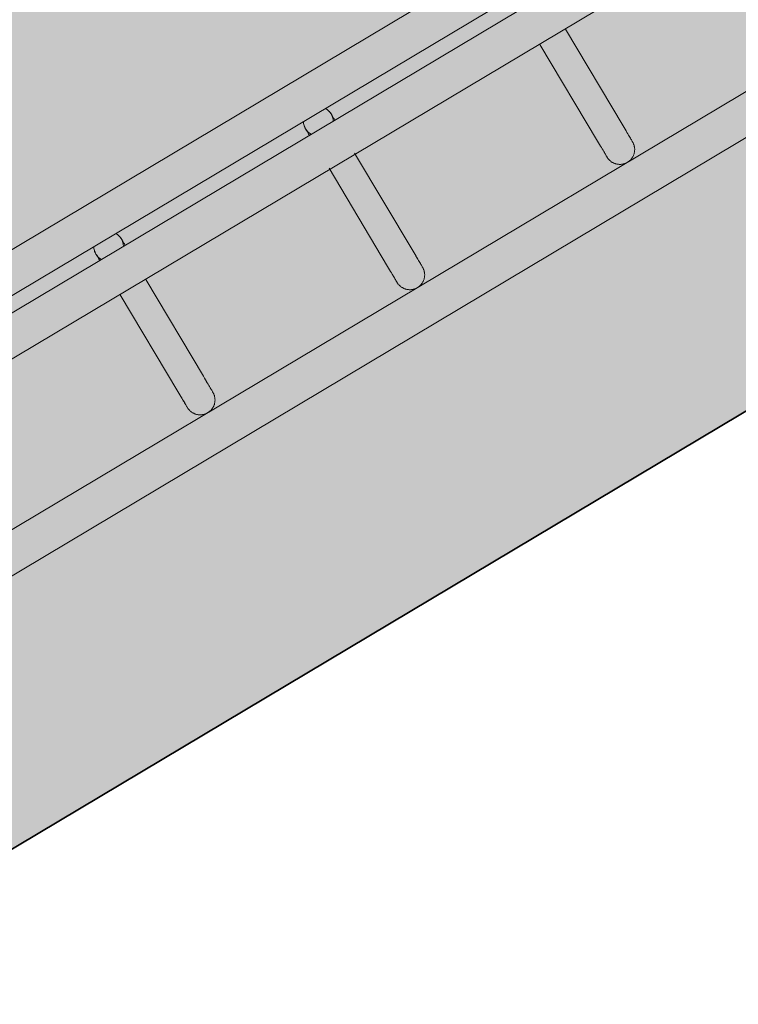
# Model space of a CAD drawing. Header units: metres. Extents: x 127444 to 127966, y 464485 to 464708.
# Tile 245 of 256: x 127927.395 to 127927.54, y 464643.359 to 464643.558. Entities that reach past the tile are written whole.
import ezdxf

# ---------------------------------------------------------------- set-up
doc = ezdxf.new("R2010")
doc.units = ezdxf.units.M
for name, color, linetype, lineweight in [('A-FLOR-HRAL', 11, 'Continuous', 9), ('B-WE-VH-VERHARDING_BETONSTRAATSTEEN-A-200', 8, 'Continuous', 9), ('N-WE-VH-VERHARDING_BETON-A', 252, 'Continuous', 18), ('N-WE-VH-VERHARDING_BETON-G', 252, 'Continuous', 35), ('S-BEAM', 12, 'Continuous', 9)]:
    doc.layers.add(name, color=color, linetype=linetype, lineweight=lineweight)

# ---------------------------------------------------------------- blocks, each defined once
blk = doc.blocks.new('34_22_B_BNP_Hekwerk_Integra_Schuin - Integra_Schuin_1000-4876906--2_00_00')
at = {"layer": 'A-FLOR-HRAL'}
for p, q in [((362.37, 9.5), (-1956.09, 9.5)), ((-1956.09, 1.5), (361.67, 1.5)), ((361.4, -1.5), (-1956.09, -1.5)), ((-1956.09, -9.5), (360.7, -9.5)), ((358.11, -39.13), (-1956.09, -39.13)), ((-1956.09, -47.13), (357.41, -47.13))]:
    blk.add_line(p, q, dxfattribs=at)
at = {"layer": 'S-BEAM'}
for p, q in [((-655.23, -9.6), (-655.23, -32.34)), ((-655.23, -9.6), (-655.23, -32.34)), ((-655.23, -9.6), (-655.23, -32.34)), ((-655.23, -9.6), (-655.23, -32.34)), ((-649.23, -32.34), (-649.23, -9.6)), ((-649.23, -32.34), (-649.23, -9.6)), ((-649.23, -32.34), (-649.23, -9.6)), ((-649.23, -32.34), (-649.23, -9.6)), ((-605.87, -9.25), (-605.87, -32.34)), ((-605.87, -9.25), (-605.87, -32.34)), ((-605.87, -9.25), (-605.87, -32.34)), ((-605.87, -9.25), (-605.87, -32.34)), ((-599.87, -32.34), (-599.87, -9.25)), ((-599.87, -32.34), (-599.87, -9.25)), ((-599.87, -32.34), (-599.87, -9.25)), ((-599.87, -32.34), (-599.87, -9.25)), ((-556.43, -9.6), (-556.43, -32.34)), ((-556.43, -9.6), (-556.43, -32.34)), ((-556.43, -9.6), (-556.43, -32.34)), ((-556.43, -9.6), (-556.43, -32.34)), ((-550.43, -32.34), (-550.43, -9.6)), ((-550.43, -32.34), (-550.43, -9.6)), ((-550.43, -32.34), (-550.43, -9.6)), ((-550.43, -32.34), (-550.43, -9.6))]:
    blk.add_line(p, q, dxfattribs=at)
at = {"layer": 'S-BEAM', "flags": 128}
for points in [[(-655.23, 0), (-655.23, 0.12), (-655.22, 0.24), (-655.21, 0.36), (-655.2, 0.48), (-655.17, 0.6)], [(-655.23, 0), (-655.23, 0.12), (-655.22, 0.24), (-655.21, 0.36), (-655.2, 0.48), (-655.17, 0.6)], [(-655.23, 0), (-655.23, -0.01), (-655.23, -0.03), (-655.23, -0.06), (-655.23, -0.11), (-655.23, -0.18), (-655.23, -0.26), (-655.23, -0.35), (-655.23, -0.46), (-655.23, -0.58), (-655.23, -0.71), (-655.23, -0.86), (-655.23, -1.02), (-655.23, -1.19), (-655.23, -1.37), (-655.23, -1.53)], [(-655.23, 0), (-655.23, -0.01), (-655.23, -0.03), (-655.23, -0.06), (-655.23, -0.11), (-655.23, -0.18), (-655.23, -0.26), (-655.23, -0.35), (-655.23, -0.46), (-655.23, -0.58), (-655.23, -0.71), (-655.23, -0.86), (-655.23, -1.02), (-655.23, -1.19), (-655.23, -1.37), (-655.23, -1.53)], [(-654.95, 1.28), (-654.89, 1.39), (-654.84, 1.49)], [(-654.95, 1.28), (-654.89, 1.39), (-654.84, 1.49)], [(-649.28, 0.54), (-649.26, 0.42), (-649.25, 0.3), (-649.24, 0.18), (-649.23, 0.06), (-649.23, 0)], [(-649.28, 0.54), (-649.26, 0.42), (-649.25, 0.3), (-649.24, 0.18), (-649.23, 0.06), (-649.23, 0)], [(-649.23, 0), (-649.23, -0.01), (-649.23, -0.03), (-649.23, -0.06), (-649.23, -0.11), (-649.23, -0.18), (-649.23, -0.26), (-649.23, -0.35), (-649.23, -0.46), (-649.23, -0.58), (-649.23, -0.71), (-649.23, -0.86), (-649.23, -1.02), (-649.23, -1.19), (-649.23, -1.37), (-649.23, -1.53)], [(-649.23, 0), (-649.23, -0.01), (-649.23, -0.03), (-649.23, -0.06), (-649.23, -0.11), (-649.23, -0.18), (-649.23, -0.26), (-649.23, -0.35), (-649.23, -0.46), (-649.23, -0.58), (-649.23, -0.71), (-649.23, -0.86), (-649.23, -1.02), (-649.23, -1.19), (-649.23, -1.37), (-649.23, -1.53)], [(-605.87, 0), (-605.87, 0.12), (-605.86, 0.24), (-605.85, 0.36), (-605.84, 0.48), (-605.81, 0.6)], [(-605.87, 0), (-605.87, 0.12), (-605.86, 0.24), (-605.85, 0.36), (-605.84, 0.48), (-605.81, 0.6)], [(-605.87, 0), (-605.87, -0.01), (-605.87, -0.03), (-605.87, -0.06), (-605.87, -0.11), (-605.87, -0.18), (-605.87, -0.26), (-605.87, -0.35), (-605.87, -0.46), (-605.87, -0.58), (-605.87, -0.71), (-605.87, -0.86), (-605.87, -1.02), (-605.87, -1.19), (-605.87, -1.37), (-605.87, -1.53)], [(-605.87, 0), (-605.87, -0.01), (-605.87, -0.03), (-605.87, -0.06), (-605.87, -0.11), (-605.87, -0.18), (-605.87, -0.26), (-605.87, -0.35), (-605.87, -0.46), (-605.87, -0.58), (-605.87, -0.71), (-605.87, -0.86), (-605.87, -1.02), (-605.87, -1.19), (-605.87, -1.37), (-605.87, -1.53)], [(-605.59, 1.28), (-605.53, 1.39), (-605.48, 1.49)], [(-605.59, 1.28), (-605.53, 1.39), (-605.48, 1.49)], [(-599.92, 0.54), (-599.9, 0.42), (-599.89, 0.3), (-599.88, 0.18), (-599.87, 0.06), (-599.87, 0)], [(-599.92, 0.54), (-599.9, 0.42), (-599.89, 0.3), (-599.88, 0.18), (-599.87, 0.06), (-599.87, 0)], [(-599.87, 0), (-599.87, -0.01), (-599.87, -0.03), (-599.87, -0.06), (-599.87, -0.11), (-599.87, -0.18), (-599.87, -0.26), (-599.87, -0.35), (-599.87, -0.46), (-599.87, -0.58), (-599.87, -0.71), (-599.87, -0.86), (-599.87, -1.02), (-599.87, -1.19), (-599.87, -1.37), (-599.87, -1.53)], [(-599.87, 0), (-599.87, -0.01), (-599.87, -0.03), (-599.87, -0.06), (-599.87, -0.11), (-599.87, -0.18), (-599.87, -0.26), (-599.87, -0.35), (-599.87, -0.46), (-599.87, -0.58), (-599.87, -0.71), (-599.87, -0.86), (-599.87, -1.02), (-599.87, -1.19), (-599.87, -1.37), (-599.87, -1.53)], [(-655.23, -1.53), (-655.23, -1.38), (-655.23, -1.19), (-655.23, -1.02), (-655.23, -0.86), (-655.23, -0.71), (-655.23, -0.58), (-655.23, -0.46), (-655.23, -0.35), (-655.23, -0.26), (-655.23, -0.18), (-655.23, -0.12), (-655.23, -0.07), (-655.23, -0.03), (-655.23, -0.01), (-655.23, 0)], [(-655.23, -1.53), (-655.23, -1.38), (-655.23, -1.19), (-655.23, -1.02), (-655.23, -0.86), (-655.23, -0.71), (-655.23, -0.58), (-655.23, -0.46), (-655.23, -0.35), (-655.23, -0.26), (-655.23, -0.18), (-655.23, -0.12), (-655.23, -0.07), (-655.23, -0.03), (-655.23, -0.01), (-655.23, 0)], [(-649.23, -1.53), (-649.23, -1.38), (-649.23, -1.19), (-649.23, -1.02), (-649.23, -0.86), (-649.23, -0.71), (-649.23, -0.58), (-649.23, -0.46), (-649.23, -0.35), (-649.23, -0.26), (-649.23, -0.18), (-649.23, -0.12), (-649.23, -0.07), (-649.23, -0.03), (-649.23, -0.01), (-649.23, 0)], [(-649.23, -1.53), (-649.23, -1.38), (-649.23, -1.19), (-649.23, -1.02), (-649.23, -0.86), (-649.23, -0.71), (-649.23, -0.58), (-649.23, -0.46), (-649.23, -0.35), (-649.23, -0.26), (-649.23, -0.18), (-649.23, -0.12), (-649.23, -0.07), (-649.23, -0.03), (-649.23, -0.01), (-649.23, 0)], [(-605.87, -1.53), (-605.87, -1.38), (-605.87, -1.19), (-605.87, -1.02), (-605.87, -0.86), (-605.87, -0.71), (-605.87, -0.58), (-605.87, -0.46), (-605.87, -0.35), (-605.87, -0.26), (-605.87, -0.18), (-605.87, -0.12), (-605.87, -0.07), (-605.87, -0.03), (-605.87, -0.01), (-605.87, 0)], [(-605.87, -1.53), (-605.87, -1.38), (-605.87, -1.19), (-605.87, -1.02), (-605.87, -0.86), (-605.87, -0.71), (-605.87, -0.58), (-605.87, -0.46), (-605.87, -0.35), (-605.87, -0.26), (-605.87, -0.18), (-605.87, -0.12), (-605.87, -0.07), (-605.87, -0.03), (-605.87, -0.01), (-605.87, 0)], [(-599.87, -1.53), (-599.87, -1.38), (-599.87, -1.19), (-599.87, -1.02), (-599.87, -0.86), (-599.87, -0.71), (-599.87, -0.58), (-599.87, -0.46), (-599.87, -0.35), (-599.87, -0.26), (-599.87, -0.18), (-599.87, -0.12), (-599.87, -0.07), (-599.87, -0.03), (-599.87, -0.01), (-599.87, 0)], [(-599.87, -1.53), (-599.87, -1.38), (-599.87, -1.19), (-599.87, -1.02), (-599.87, -0.86), (-599.87, -0.71), (-599.87, -0.58), (-599.87, -0.46), (-599.87, -0.35), (-599.87, -0.26), (-599.87, -0.18), (-599.87, -0.12), (-599.87, -0.07), (-599.87, -0.03), (-599.87, -0.01), (-599.87, 0)], [(-655.23, -32.34), (-655.23, -32.75), (-655.23, -33.15), (-655.23, -33.52), (-655.23, -33.87), (-655.23, -34.2), (-655.23, -34.5), (-655.23, -34.78), (-655.23, -35.03), (-655.23, -35.26), (-655.23, -35.46), (-655.23, -35.64), (-655.23, -35.78), (-655.23, -35.91), (-655.23, -36), (-655.23, -36.07), (-655.23, -36.11), (-655.23, -36.13)], [(-655.23, -36.13), (-655.23, -36.11), (-655.23, -36.07), (-655.23, -36), (-655.23, -35.91), (-655.23, -35.79), (-655.23, -35.64), (-655.23, -35.46), (-655.23, -35.26), (-655.23, -35.04), (-655.23, -34.78), (-655.23, -34.51), (-655.23, -34.2), (-655.23, -33.88), (-655.23, -33.53), (-655.23, -33.16), (-655.23, -32.76), (-655.23, -32.34), (-655.23, -32.34)], [(-655.23, -32.34), (-655.23, -32.75), (-655.23, -33.15), (-655.23, -33.52), (-655.23, -33.87), (-655.23, -34.2)], [(-655.23, -34.2), (-655.23, -33.88), (-655.23, -33.53), (-655.23, -33.16), (-655.23, -32.76), (-655.23, -32.34), (-655.23, -32.34)], [(-649.23, -32.34), (-649.23, -32.75), (-649.23, -33.15), (-649.23, -33.52), (-649.23, -33.87), (-649.23, -34.2), (-649.23, -34.5), (-649.23, -34.78), (-649.23, -35.03), (-649.23, -35.26), (-649.23, -35.46), (-649.23, -35.64), (-649.23, -35.78), (-649.23, -35.91), (-649.23, -36), (-649.23, -36.07), (-649.23, -36.11), (-649.23, -36.13)], [(-649.23, -36.13), (-649.23, -36.11), (-649.23, -36.07), (-649.23, -36), (-649.23, -35.91), (-649.23, -35.79), (-649.23, -35.64), (-649.23, -35.46), (-649.23, -35.26), (-649.23, -35.04), (-649.23, -34.78), (-649.23, -34.51), (-649.23, -34.2), (-649.23, -33.88), (-649.23, -33.53), (-649.23, -33.16), (-649.23, -32.76), (-649.23, -32.34), (-649.23, -32.34)], [(-649.23, -33.52), (-649.23, -33.87), (-649.23, -34.2), (-649.23, -34.5), (-649.23, -34.78), (-649.23, -35.03), (-649.23, -35.26), (-649.23, -35.46), (-649.23, -35.64), (-649.23, -35.78), (-649.23, -35.91), (-649.23, -36), (-649.23, -36.07), (-649.23, -36.11), (-649.23, -36.13)], [(-649.23, -36.13), (-649.23, -36.11), (-649.23, -36.07), (-649.23, -36), (-649.23, -35.91), (-649.23, -35.79), (-649.23, -35.64), (-649.23, -35.46), (-649.23, -35.26), (-649.23, -35.04), (-649.23, -34.78), (-649.23, -34.51), (-649.23, -34.2), (-649.23, -33.88), (-649.23, -33.53)], [(-605.87, -32.34), (-605.87, -32.75), (-605.87, -33.15), (-605.87, -33.52), (-605.87, -33.87), (-605.87, -34.2), (-605.87, -34.5), (-605.87, -34.78), (-605.87, -35.03), (-605.87, -35.26), (-605.87, -35.46), (-605.87, -35.64), (-605.87, -35.78), (-605.87, -35.91), (-605.87, -36), (-605.87, -36.07), (-605.87, -36.11), (-605.87, -36.13)], [(-605.87, -36.13), (-605.87, -36.11), (-605.87, -36.07), (-605.87, -36), (-605.87, -35.91), (-605.87, -35.79), (-605.87, -35.64), (-605.87, -35.46), (-605.87, -35.26), (-605.87, -35.04), (-605.87, -34.78), (-605.87, -34.51), (-605.87, -34.2), (-605.87, -33.88), (-605.87, -33.53), (-605.87, -33.16), (-605.87, -32.76), (-605.87, -32.34), (-605.87, -32.34)], [(-605.87, -32.34), (-605.87, -32.75), (-605.87, -33.15), (-605.87, -33.52), (-605.87, -33.87), (-605.87, -34.2)], [(-605.87, -34.2), (-605.87, -33.88), (-605.87, -33.53), (-605.87, -33.16), (-605.87, -32.76), (-605.87, -32.34), (-605.87, -32.34)], [(-599.87, -32.34), (-599.87, -32.75), (-599.87, -33.15), (-599.87, -33.52), (-599.87, -33.87), (-599.87, -34.2), (-599.87, -34.5), (-599.87, -34.78), (-599.87, -35.03), (-599.87, -35.26), (-599.87, -35.46), (-599.87, -35.64), (-599.87, -35.78), (-599.87, -35.91), (-599.87, -36), (-599.87, -36.07), (-599.87, -36.11), (-599.87, -36.13)], [(-599.87, -36.13), (-599.87, -36.11), (-599.87, -36.07), (-599.87, -36), (-599.87, -35.91), (-599.87, -35.79), (-599.87, -35.64), (-599.87, -35.46), (-599.87, -35.26), (-599.87, -35.04), (-599.87, -34.78), (-599.87, -34.51), (-599.87, -34.2), (-599.87, -33.88), (-599.87, -33.53), (-599.87, -33.16), (-599.87, -32.76), (-599.87, -32.34), (-599.87, -32.34)], [(-599.87, -33.52), (-599.87, -33.87), (-599.87, -34.2), (-599.87, -34.5), (-599.87, -34.78), (-599.87, -35.03), (-599.87, -35.26), (-599.87, -35.46), (-599.87, -35.64), (-599.87, -35.78), (-599.87, -35.91), (-599.87, -36), (-599.87, -36.07), (-599.87, -36.11), (-599.87, -36.13)], [(-599.87, -36.13), (-599.87, -36.11), (-599.87, -36.07), (-599.87, -36), (-599.87, -35.91), (-599.87, -35.79), (-599.87, -35.64), (-599.87, -35.46), (-599.87, -35.26), (-599.87, -35.04), (-599.87, -34.78), (-599.87, -34.51), (-599.87, -34.2), (-599.87, -33.88), (-599.87, -33.53)], [(-556.43, -32.34), (-556.43, -32.75), (-556.43, -33.15), (-556.43, -33.52), (-556.43, -33.87), (-556.43, -34.2), (-556.43, -34.5), (-556.43, -34.78), (-556.43, -35.03), (-556.43, -35.26), (-556.43, -35.46), (-556.43, -35.64), (-556.43, -35.78), (-556.43, -35.91), (-556.43, -36), (-556.43, -36.07), (-556.43, -36.11), (-556.43, -36.13)], [(-556.43, -36.13), (-556.43, -36.11), (-556.43, -36.07), (-556.43, -36), (-556.43, -35.91), (-556.43, -35.79), (-556.43, -35.64), (-556.43, -35.46), (-556.43, -35.26), (-556.43, -35.04), (-556.43, -34.78), (-556.43, -34.51), (-556.43, -34.2), (-556.43, -33.88), (-556.43, -33.53), (-556.43, -33.16), (-556.43, -32.76), (-556.43, -32.34), (-556.43, -32.34)], [(-556.43, -32.34), (-556.43, -32.75), (-556.43, -33.15), (-556.43, -33.52), (-556.43, -33.87), (-556.43, -34.2)], [(-556.43, -34.2), (-556.43, -33.88), (-556.43, -33.53), (-556.43, -33.16), (-556.43, -32.76), (-556.43, -32.34), (-556.43, -32.34)], [(-550.43, -32.34), (-550.43, -32.75), (-550.43, -33.15), (-550.43, -33.52), (-550.43, -33.87), (-550.43, -34.2), (-550.43, -34.5), (-550.43, -34.78), (-550.43, -35.03), (-550.43, -35.26), (-550.43, -35.46), (-550.43, -35.64), (-550.43, -35.78), (-550.43, -35.91), (-550.43, -36), (-550.43, -36.07), (-550.43, -36.11), (-550.43, -36.13)], [(-550.43, -36.13), (-550.43, -36.11), (-550.43, -36.07), (-550.43, -36), (-550.43, -35.91), (-550.43, -35.79), (-550.43, -35.64), (-550.43, -35.46), (-550.43, -35.26), (-550.43, -35.04), (-550.43, -34.78), (-550.43, -34.51), (-550.43, -34.2), (-550.43, -33.88), (-550.43, -33.53), (-550.43, -33.16), (-550.43, -32.76), (-550.43, -32.34), (-550.43, -32.34)], [(-550.43, -33.52), (-550.43, -33.87), (-550.43, -34.2), (-550.43, -34.5), (-550.43, -34.78), (-550.43, -35.03), (-550.43, -35.26), (-550.43, -35.46), (-550.43, -35.64), (-550.43, -35.78), (-550.43, -35.91), (-550.43, -36), (-550.43, -36.07), (-550.43, -36.11), (-550.43, -36.13)], [(-550.43, -36.13), (-550.43, -36.11), (-550.43, -36.07), (-550.43, -36), (-550.43, -35.91), (-550.43, -35.79), (-550.43, -35.64), (-550.43, -35.46), (-550.43, -35.26), (-550.43, -35.04), (-550.43, -34.78), (-550.43, -34.51), (-550.43, -34.2), (-550.43, -33.88), (-550.43, -33.53)], [(-649.23, -36.13), (-649.24, -36.25), (-649.24, -36.36), (-649.26, -36.48), (-649.27, -36.6), (-649.29, -36.72), (-649.32, -36.84), (-649.35, -36.95), (-649.39, -37.07), (-649.43, -37.18), (-649.47, -37.29), (-649.52, -37.4), (-649.57, -37.51), (-649.63, -37.62), (-649.69, -37.72), (-649.76, -37.82), (-649.83, -37.92), (-649.9, -38.01), (-649.98, -38.1), (-650.06, -38.19), (-650.14, -38.28), (-650.23, -38.36), (-650.32, -38.44), (-650.42, -38.51), (-650.51, -38.58), (-650.61, -38.65), (-650.72, -38.71), (-650.82, -38.77), (-650.93, -38.83), (-651.04, -38.88), (-651.15, -38.92), (-651.26, -38.96), (-651.37, -39), (-651.49, -39.03), (-651.61, -39.06), (-651.72, -39.08), (-651.84, -39.1), (-651.96, -39.11), (-652.08, -39.12), (-652.2, -39.12), (-652.32, -39.12), (-652.44, -39.12), (-652.56, -39.11), (-652.68, -39.09), (-652.8, -39.07), (-652.92, -39.05), (-653.03, -39.02), (-653.15, -38.98), (-653.26, -38.94), (-653.37, -38.9), (-653.48, -38.85), (-653.59, -38.8), (-653.7, -38.74), (-653.8, -38.68), (-653.9, -38.62), (-654, -38.55), (-654.09, -38.48), (-654.19, -38.4), (-654.28, -38.32), (-654.36, -38.24), (-654.45, -38.15), (-654.53, -38.06), (-654.6, -37.97), (-654.67, -37.87), (-654.74, -37.77), (-654.8, -37.67), (-654.86, -37.57), (-654.92, -37.46), (-654.97, -37.35), (-655.02, -37.24), (-655.06, -37.13), (-655.1, -37.02), (-655.13, -36.9), (-655.16, -36.78), (-655.18, -36.67), (-655.2, -36.55), (-655.22, -36.43), (-655.23, -36.31), (-655.23, -36.19), (-655.23, -36.13)], [(-649.23, -36.13), (-649.24, -36.25), (-649.24, -36.36), (-649.26, -36.48), (-649.27, -36.6), (-649.29, -36.72), (-649.32, -36.84), (-649.35, -36.95), (-649.39, -37.07), (-649.43, -37.18), (-649.47, -37.29), (-649.52, -37.4), (-649.57, -37.51), (-649.63, -37.62), (-649.69, -37.72), (-649.76, -37.82), (-649.83, -37.92), (-649.9, -38.01), (-649.98, -38.1), (-650.06, -38.19), (-650.14, -38.28), (-650.23, -38.36), (-650.32, -38.44), (-650.42, -38.51), (-650.51, -38.58), (-650.61, -38.65), (-650.72, -38.71), (-650.82, -38.77), (-650.93, -38.83), (-651.04, -38.88), (-651.15, -38.92), (-651.26, -38.96), (-651.37, -39), (-651.49, -39.03), (-651.61, -39.06), (-651.72, -39.08), (-651.84, -39.1), (-651.96, -39.11), (-652.08, -39.12), (-652.2, -39.12), (-652.32, -39.12), (-652.44, -39.12), (-652.56, -39.11), (-652.68, -39.09), (-652.8, -39.07), (-652.92, -39.05), (-653.03, -39.02), (-653.15, -38.98), (-653.26, -38.94), (-653.37, -38.9), (-653.48, -38.85), (-653.59, -38.8), (-653.7, -38.74), (-653.8, -38.68), (-653.9, -38.62), (-654, -38.55), (-654.09, -38.48), (-654.19, -38.4), (-654.28, -38.32), (-654.36, -38.24), (-654.45, -38.15), (-654.53, -38.06), (-654.6, -37.97), (-654.67, -37.87), (-654.74, -37.77), (-654.8, -37.67), (-654.86, -37.57), (-654.92, -37.46), (-654.97, -37.35), (-655.02, -37.24), (-655.06, -37.13), (-655.1, -37.02), (-655.13, -36.9), (-655.16, -36.78), (-655.18, -36.67)], [(-599.87, -36.13), (-599.88, -36.25), (-599.88, -36.36), (-599.9, -36.48), (-599.91, -36.6), (-599.93, -36.72), (-599.96, -36.84), (-599.99, -36.95), (-600.03, -37.07), (-600.07, -37.18), (-600.11, -37.29), (-600.16, -37.4), (-600.21, -37.51), (-600.27, -37.62), (-600.33, -37.72), (-600.4, -37.82), (-600.47, -37.92), (-600.54, -38.01), (-600.62, -38.1), (-600.7, -38.19), (-600.78, -38.28), (-600.87, -38.36), (-600.96, -38.44), (-601.06, -38.51), (-601.15, -38.58), (-601.25, -38.65), (-601.35, -38.71), (-601.46, -38.77), (-601.57, -38.83), (-601.68, -38.88), (-601.79, -38.92), (-601.9, -38.96), (-602.01, -39), (-602.13, -39.03), (-602.25, -39.06), (-602.36, -39.08), (-602.48, -39.1), (-602.6, -39.11), (-602.72, -39.12), (-602.84, -39.12), (-602.96, -39.12), (-603.08, -39.12), (-603.2, -39.11), (-603.32, -39.09), (-603.44, -39.07), (-603.56, -39.05), (-603.67, -39.02), (-603.79, -38.98), (-603.9, -38.94), (-604.01, -38.9), (-604.12, -38.85), (-604.23, -38.8), (-604.34, -38.74), (-604.44, -38.68), (-604.54, -38.62), (-604.64, -38.55), (-604.73, -38.48), (-604.83, -38.4), (-604.92, -38.32), (-605, -38.24), (-605.09, -38.15), (-605.16, -38.06), (-605.24, -37.97), (-605.31, -37.87), (-605.38, -37.77), (-605.44, -37.67), (-605.5, -37.57), (-605.56, -37.46), (-605.61, -37.35), (-605.66, -37.24), (-605.7, -37.13), (-605.74, -37.02), (-605.77, -36.9), (-605.8, -36.78), (-605.82, -36.67), (-605.84, -36.55), (-605.86, -36.43), (-605.87, -36.31), (-605.87, -36.19), (-605.87, -36.13)], [(-599.87, -36.13), (-599.88, -36.25), (-599.88, -36.36), (-599.9, -36.48), (-599.91, -36.6), (-599.93, -36.72), (-599.96, -36.84), (-599.99, -36.95), (-600.03, -37.07), (-600.07, -37.18), (-600.11, -37.29), (-600.16, -37.4), (-600.21, -37.51), (-600.27, -37.62), (-600.33, -37.72), (-600.4, -37.82), (-600.47, -37.92), (-600.54, -38.01), (-600.62, -38.1), (-600.7, -38.19), (-600.78, -38.28), (-600.87, -38.36), (-600.96, -38.44), (-601.06, -38.51), (-601.15, -38.58), (-601.25, -38.65), (-601.35, -38.71), (-601.46, -38.77), (-601.57, -38.83), (-601.68, -38.88), (-601.79, -38.92), (-601.9, -38.96), (-602.01, -39), (-602.13, -39.03), (-602.25, -39.06), (-602.36, -39.08), (-602.48, -39.1), (-602.6, -39.11), (-602.72, -39.12), (-602.84, -39.12), (-602.96, -39.12), (-603.08, -39.12), (-603.2, -39.11), (-603.32, -39.09), (-603.44, -39.07), (-603.56, -39.05), (-603.67, -39.02), (-603.79, -38.98), (-603.9, -38.94), (-604.01, -38.9), (-604.12, -38.85), (-604.23, -38.8), (-604.34, -38.74), (-604.44, -38.68), (-604.54, -38.62), (-604.64, -38.55), (-604.73, -38.48), (-604.83, -38.4), (-604.92, -38.32), (-605, -38.24), (-605.09, -38.15), (-605.16, -38.06), (-605.24, -37.97), (-605.31, -37.87), (-605.38, -37.77), (-605.44, -37.67), (-605.5, -37.57), (-605.56, -37.46), (-605.61, -37.35), (-605.66, -37.24), (-605.7, -37.13), (-605.74, -37.02), (-605.77, -36.9), (-605.8, -36.78), (-605.82, -36.67)], [(-550.43, -36.13), (-550.44, -36.25), (-550.44, -36.36), (-550.46, -36.48), (-550.47, -36.6), (-550.49, -36.72), (-550.52, -36.84), (-550.55, -36.95), (-550.59, -37.07), (-550.63, -37.18), (-550.67, -37.29), (-550.72, -37.4), (-550.77, -37.51), (-550.83, -37.62), (-550.89, -37.72), (-550.96, -37.82), (-551.03, -37.92), (-551.1, -38.01), (-551.18, -38.1), (-551.26, -38.19), (-551.34, -38.28), (-551.43, -38.36), (-551.52, -38.44), (-551.62, -38.51), (-551.71, -38.58), (-551.81, -38.65), (-551.92, -38.71), (-552.02, -38.77), (-552.13, -38.83), (-552.24, -38.88), (-552.35, -38.92), (-552.46, -38.96), (-552.57, -39), (-552.69, -39.03), (-552.81, -39.06), (-552.93, -39.08), (-553.04, -39.1), (-553.16, -39.11), (-553.28, -39.12), (-553.4, -39.12), (-553.52, -39.12), (-553.64, -39.12), (-553.76, -39.11), (-553.88, -39.09), (-554, -39.07), (-554.12, -39.05), (-554.23, -39.02), (-554.35, -38.98), (-554.46, -38.94), (-554.57, -38.9), (-554.68, -38.85), (-554.79, -38.8), (-554.9, -38.74), (-555, -38.68), (-555.1, -38.62), (-555.2, -38.55), (-555.3, -38.48), (-555.39, -38.4), (-555.48, -38.32), (-555.56, -38.24), (-555.65, -38.15), (-555.73, -38.06), (-555.8, -37.97), (-555.87, -37.87), (-555.94, -37.77), (-556.01, -37.67), (-556.07, -37.57), (-556.12, -37.46), (-556.17, -37.35), (-556.22, -37.24), (-556.26, -37.13), (-556.3, -37.02), (-556.33, -36.9), (-556.36, -36.78), (-556.39, -36.67), (-556.4, -36.55), (-556.42, -36.43), (-556.43, -36.31), (-556.43, -36.19), (-556.43, -36.13)], [(-550.43, -36.13), (-550.44, -36.25), (-550.44, -36.36), (-550.46, -36.48), (-550.47, -36.6), (-550.49, -36.72), (-550.52, -36.84), (-550.55, -36.95), (-550.59, -37.07), (-550.63, -37.18), (-550.67, -37.29), (-550.72, -37.4), (-550.77, -37.51), (-550.83, -37.62), (-550.89, -37.72), (-550.96, -37.82), (-551.03, -37.92), (-551.1, -38.01), (-551.18, -38.1), (-551.26, -38.19), (-551.34, -38.28), (-551.43, -38.36), (-551.52, -38.44), (-551.62, -38.51), (-551.71, -38.58), (-551.81, -38.65), (-551.92, -38.71), (-552.02, -38.77), (-552.13, -38.83), (-552.24, -38.88), (-552.35, -38.92), (-552.46, -38.96), (-552.57, -39), (-552.69, -39.03), (-552.81, -39.06), (-552.93, -39.08), (-553.04, -39.1), (-553.16, -39.11), (-553.28, -39.12), (-553.4, -39.12), (-553.52, -39.12), (-553.64, -39.12), (-553.76, -39.11), (-553.88, -39.09), (-554, -39.07), (-554.12, -39.05), (-554.23, -39.02), (-554.35, -38.98), (-554.46, -38.94), (-554.57, -38.9), (-554.68, -38.85), (-554.79, -38.8), (-554.9, -38.74), (-555, -38.68), (-555.1, -38.62), (-555.2, -38.55), (-555.3, -38.48), (-555.39, -38.4), (-555.48, -38.32), (-555.56, -38.24), (-555.65, -38.15), (-555.73, -38.06), (-555.8, -37.97), (-555.87, -37.87), (-555.94, -37.77), (-556.01, -37.67), (-556.07, -37.57), (-556.12, -37.46), (-556.17, -37.35), (-556.22, -37.24), (-556.26, -37.13), (-556.3, -37.02), (-556.33, -36.9), (-556.36, -36.78), (-556.39, -36.67)]]:
    blk.add_lwpolyline(points, dxfattribs=at)
at = {"layer": 'S-BEAM'}
for centre, start, end in [((-652.23, 0), 150, 180), ((-652.23, 0), 165, 180), ((-652.23, 0), 360, 30), ((-652.23, 0), 360, 15), ((-602.87, 0), 150, 180), ((-602.87, 0), 165, 180), ((-602.87, 0), 360, 30), ((-602.87, 0), 360, 15), ((-652.23, 0), 180, 210), ((-652.23, 0), 180, 195), ((-652.23, 0), 330, 360), ((-652.23, 0), 345, 360), ((-602.87, 0), 180, 210), ((-602.87, 0), 180, 195), ((-602.87, 0), 330, 360), ((-602.87, 0), 345, 360)]:
    blk.add_arc(centre, 3, start, end, dxfattribs=at)

msp = doc.modelspace()

# ---------------------------------------------------------------- hatches: boundary and pattern name
at = {"layer": 'B-WE-VH-VERHARDING_BETONSTRAATSTEEN-A-200'}
h = msp.add_hatch(dxfattribs=at)
h.set_pattern_fill('AVH-BSS_KEIFORMAAT_ELLEBOOG-SO', color=256, angle=1, pattern_type=2)
h.set_pattern_definition([(31.81611, (127908.58607, 464613.06392), (0.03386772, 0.14457862), [0.315, -0.105]), (301.81611, (127908.47536, 464613.24236), (0.03386772, 0.14457862), [0.315, -0.105])])
h.paths.add_polyline_path([(127940.57923, 464651.66311), (127937.65926, 464649.92134), (127938.01786, 464649.32017), (127940.93783, 464651.06194)], flags=16)
h.paths.add_polyline_path([(127944.2228, 464653.02142), (127943.8642, 464653.62259), (127940.94423, 464651.88083), (127941.30283, 464651.27966)], flags=16)
edge = h.paths.add_edge_path(flags=16)
edge.add_arc((127917.88105, 464700.47107), 0.4, 30.8149, 210.8149)
edge.add_line((127917.53752, 464700.26616), (127921.37951, 464693.82496))
edge.add_arc((127921.72304, 464694.02987), 0.4, 210.8149, 390.8149)
edge.add_line((127922.06657, 464694.23477), (127918.22458, 464700.67597))
edge = h.paths.add_edge_path()
edge.add_line((127929.24995, 464697.53579), (127928.80329, 464697.26935))
edge.add_line((127928.80329, 464697.26935), (127928.62665, 464697.56548))
edge.add_line((127928.62665, 464697.56548), (127924.41416, 464695.05272))
edge.add_line((127924.41416, 464695.05272), (127919.91876, 464702.589))
edge.add_arc((127922.49521, 464704.12585), 3, 146.6578, 210.81611, ccw=False)
edge.add_line((127919.989, 464705.77476), (127913.63025, 464701.98178))
edge.add_arc((127913.33915, 464701.57526), 0.5, 30.8162, 54.3942, ccw=False)
edge.add_line((127913.76856, 464701.8314), (127919.60859, 464692.04091))
edge.add_arc((127919.17411, 464691.7839), 0.50481, -52.9525, 30.6058, ccw=False)
edge.add_line((127919.47824, 464691.381), (127915.65218, 464689.09885))
edge.add_line((127915.65218, 464689.09885), (127916.2004, 464688.17979))
edge.add_line((127916.2004, 464688.17979), (127915.59923, 464687.82119))
edge.add_line((127915.59923, 464687.82119), (127915.05101, 464688.74026))
edge.add_line((127915.05101, 464688.74026), (127913.20424, 464687.63872))
edge.add_line((127913.20424, 464687.63872), (127914.89256, 464684.76207))
edge.add_line((127914.89256, 464684.76207), (127915.59184, 464684.79392))
edge.add_line((127915.59184, 464684.79392), (127915.63332, 464683.88302))
edge.add_line((127915.63332, 464683.88302), (127917.341, 464684.90122))
edge.add_line((127917.341, 464684.90122), (127916.77749, 464685.84591))
edge.add_line((127916.77749, 464685.84591), (127917.37866, 464686.20451))
edge.add_line((127917.37866, 464686.20451), (127918.50568, 464684.31512))
edge.add_line((127918.50568, 464684.31512), (127917.90451, 464683.95652))
edge.add_line((127917.90451, 464683.95652), (127919.08277, 464681.98124))
edge.add_line((127919.08277, 464681.98124), (127919.68394, 464682.33984))
edge.add_line((127919.68394, 464682.33984), (127921.4257, 464679.41987))
edge.add_line((127921.4257, 464679.41987), (127920.82453, 464679.06127))
edge.add_line((127920.82453, 464679.06127), (127922.00279, 464677.08599))
edge.add_line((127922.00279, 464677.08599), (127922.60396, 464677.44459))
edge.add_line((127922.60396, 464677.44459), (127923.73098, 464675.5552))
edge.add_line((127923.73098, 464675.5552), (127923.12981, 464675.1966))
edge.add_line((127923.12981, 464675.1966), (127924.61544, 464672.70603))
edge.add_line((127924.61544, 464672.70603), (127925.21661, 464673.06463))
edge.add_line((127925.21661, 464673.06463), (127926.34363, 464671.17523))
edge.add_line((127926.34363, 464671.17523), (127927.82926, 464668.68467))
edge.add_line((127927.82926, 464668.68467), (127928.95628, 464666.79527))
edge.add_line((127928.95628, 464666.79527), (127930.44191, 464664.30471))
edge.add_line((127930.44191, 464664.30471), (127931.56893, 464662.41531))
edge.add_line((127931.56893, 464662.41531), (127930.96776, 464662.05671))
edge.add_line((127930.96776, 464662.05671), (127932.45339, 464659.56615))
edge.add_line((127932.45339, 464659.56615), (127933.05456, 464659.92475))
edge.add_line((127933.05456, 464659.92475), (127934.18159, 464658.03535))
edge.add_line((127934.18159, 464658.03535), (127933.58041, 464657.67675))
edge.add_line((127933.58041, 464657.67675), (127933.90059, 464657.13999))
edge.add_line((127933.90059, 464657.13999), (127935.47222, 464658.07747))
edge.add_line((127935.47222, 464658.07747), (127936.59925, 464656.18808))
edge.add_line((127936.59925, 464656.18808), (127934.70986, 464655.06105))
edge.add_line((127934.70986, 464655.06105), (127933.96704, 464656.30634))
edge.add_line((127933.96704, 464656.30634), (127931.26177, 464654.69264))
edge.add_line((127931.26177, 464654.69264), (127931.62037, 464654.09147))
edge.add_line((127931.62037, 464654.09147), (127931.0192, 464653.73287))
edge.add_line((127931.0192, 464653.73287), (127930.66068, 464654.33409))
edge.add_line((127930.66068, 464654.33409), (127926.95213, 464652.12194))
edge.add_line((127926.95213, 464652.12194), (127930.18506, 464645.46298))
edge.add_line((127930.18506, 464645.46298), (127936.19927, 464649.05046))
edge.add_line((127936.19927, 464649.05046), (127936.55787, 464648.44929))
edge.add_line((127936.55787, 464648.44929), (127921.0133, 464639.17694))
edge.add_line((127921.0133, 464639.17694), (127920.84681, 464639.45605))
edge.add_line((127920.84681, 464639.45605), (127918.35625, 464637.97043))
edge.add_line((127918.35625, 464637.97043), (127918.90695, 464637.0472))
edge.add_line((127918.90695, 464637.0472), (127917.01756, 464635.92018))
edge.add_line((127917.01756, 464635.92018), (127916.46685, 464636.8434))
edge.add_line((127916.46685, 464636.8434), (127913.97628, 464635.35778))
edge.add_line((127913.97628, 464635.35778), (127914.14278, 464635.07866))
edge.add_line((127914.14278, 464635.07866), (127912.25338, 464633.95164))
edge.add_line((127912.25338, 464633.95164), (127915.11458, 464629.155))
edge.add_line((127915.11458, 464629.155), (127902.72187, 464621.76273))
edge.add_line((127902.72187, 464621.76273), (127903.5901, 464620.30719))
edge.add_line((127903.5901, 464620.30719), (127904.08821, 464620.60432))
edge.add_line((127904.08821, 464620.60432), (127904.44681, 464620.00315))
edge.add_line((127904.44681, 464620.00315), (127903.9487, 464619.70602))
edge.add_line((127903.9487, 464619.70602), (127905.69046, 464616.78605))
edge.add_line((127905.69046, 464616.78605), (127906.18858, 464617.08317))
edge.add_line((127906.18858, 464617.08317), (127906.54718, 464616.482))
edge.add_line((127906.54718, 464616.482), (127906.04906, 464616.18488))
edge.add_line((127906.04906, 464616.18488), (127907.79083, 464613.2649))
edge.add_line((127907.79083, 464613.2649), (127908.28894, 464613.56203))
edge.add_line((127908.28894, 464613.56203), (127908.58607, 464613.06392))
edge.add_line((127908.58607, 464613.06392), (127911.67781, 464614.90814))
edge.add_line((127911.67781, 464614.90814), (127911.38068, 464615.40625))
edge.add_line((127911.38068, 464615.40625), (127922.07294, 464621.78419))
edge.add_line((127922.07294, 464621.78419), (127922.37006, 464621.28608))
edge.add_line((127922.37006, 464621.28608), (127924.86063, 464622.7717))
edge.add_line((127924.86063, 464622.7717), (127924.5635, 464623.26982))
edge.add_line((127924.5635, 464623.26982), (127926.4529, 464624.39684))
edge.add_line((127926.4529, 464624.39684), (127926.75002, 464623.89873))
edge.add_line((127926.75002, 464623.89873), (127929.24059, 464625.38436))
edge.add_line((127929.24059, 464625.38436), (127928.94347, 464625.88247))
edge.add_line((127928.94347, 464625.88247), (127930.83286, 464627.00949))
edge.add_line((127930.83286, 464627.00949), (127931.12999, 464626.51138))
edge.add_line((127931.12999, 464626.51138), (127933.62055, 464627.99701))
edge.add_line((127933.62055, 464627.99701), (127933.32343, 464628.49512))
edge.add_line((127933.32343, 464628.49512), (127935.21282, 464629.62214))
edge.add_line((127935.21282, 464629.62214), (127935.50995, 464629.12403))
edge.add_line((127935.50995, 464629.12403), (127938.00051, 464630.60966))
edge.add_line((127938.00051, 464630.60966), (127937.96978, 464630.66119))
edge.add_line((127937.96978, 464630.66119), (127938.61389, 464631.0454))
edge.add_line((127938.61389, 464631.0454), (127938.3475, 464631.49198))
edge.add_line((127938.3475, 464631.49198), (127938.94867, 464631.85058))
edge.add_line((127938.94867, 464631.85058), (127939.21506, 464631.404))
edge.add_line((127939.21506, 464631.404), (127942.99385, 464633.65805))
edge.add_line((127942.99385, 464633.65805), (127942.72746, 464634.10463))
edge.add_line((127942.72746, 464634.10463), (127943.32863, 464634.46323))
edge.add_line((127943.32863, 464634.46323), (127943.59502, 464634.01665))
edge.add_line((127943.59502, 464634.01665), (127947.37381, 464636.2707))
edge.add_line((127947.37381, 464636.2707), (127947.10742, 464636.71728))
edge.add_line((127947.10742, 464636.71728), (127947.70859, 464637.07588))
edge.add_line((127947.70859, 464637.07588), (127947.97498, 464636.6293))
edge.add_line((127947.97498, 464636.6293), (127951.75377, 464638.88335))
edge.add_line((127951.75377, 464638.88335), (127951.48738, 464639.32993))
edge.add_line((127951.48738, 464639.32993), (127952.08855, 464639.68853))
edge.add_line((127952.08855, 464639.68853), (127952.35494, 464639.24195))
edge.add_line((127952.35494, 464639.24195), (127956.13373, 464641.496))
edge.add_line((127956.13373, 464641.496), (127955.86734, 464641.94258))
edge.add_line((127955.86734, 464641.94258), (127956.46851, 464642.30118))
edge.add_line((127956.46851, 464642.30118), (127956.7349, 464641.8546))
edge.add_line((127956.7349, 464641.8546), (127960.51369, 464644.10865))
edge.add_line((127960.51369, 464644.10865), (127960.2473, 464644.55523))
edge.add_line((127960.2473, 464644.55523), (127960.69389, 464644.82162))
edge.add_line((127960.69389, 464644.82162), (127959.27999, 464647.19196))
edge.add_line((127959.27999, 464647.19196), (127958.8334, 464646.92557))
edge.add_line((127958.8334, 464646.92557), (127958.47477, 464647.52678))
edge.add_line((127958.47477, 464647.52678), (127958.92142, 464647.79309))
edge.add_line((127958.92142, 464647.79309), (127958.87527, 464647.87041))
edge.add_line((127958.87527, 464647.87041), (127958.83663, 464647.84737))
edge.add_line((127958.83663, 464647.84737), (127958.29873, 464648.74912))
edge.add_line((127958.29873, 464648.74912), (127958.3374, 464648.77219))
edge.add_line((127958.3374, 464648.77219), (127958.29125, 464648.84946))
edge.add_line((127958.29125, 464648.84946), (127957.84469, 464648.58308))
edge.add_line((127957.84469, 464648.58308), (127957.48609, 464649.18425))
edge.add_line((127957.48609, 464649.18425), (127957.93268, 464649.45064))
edge.add_line((127957.93268, 464649.45064), (127955.52494, 464653.48708))
edge.add_line((127955.52494, 464653.48708), (127955.07836, 464653.22069))
edge.add_line((127955.07836, 464653.22069), (127954.71976, 464653.82186))
edge.add_line((127954.71976, 464653.82186), (127955.16635, 464654.08825))
edge.add_line((127955.16635, 464654.08825), (127952.76374, 464658.1161))
edge.add_line((127952.76374, 464658.1161), (127952.31714, 464657.8497))
edge.add_line((127952.31714, 464657.8497), (127951.95854, 464658.45088))
edge.add_line((127951.95854, 464658.45088), (127952.40514, 464658.71727))
edge.add_line((127952.40514, 464658.71727), (127950.1511, 464662.49607))
edge.add_line((127950.1511, 464662.49607), (127949.70449, 464662.22967))
edge.add_line((127949.70449, 464662.22967), (127949.34589, 464662.83084))
edge.add_line((127949.34589, 464662.83084), (127949.79248, 464663.09722))
edge.add_line((127949.79248, 464663.09722), (127947.53848, 464666.87604))
edge.add_line((127947.53848, 464666.87604), (127947.09184, 464666.60963))
edge.add_line((127947.09184, 464666.60963), (127946.73324, 464667.2108))
edge.add_line((127946.73324, 464667.2108), (127947.17983, 464667.47719))
edge.add_line((127947.17983, 464667.47719), (127944.92584, 464671.25601))
edge.add_line((127944.92584, 464671.25601), (127944.47919, 464670.98959))
edge.add_line((127944.47919, 464670.98959), (127944.12059, 464671.59076))
edge.add_line((127944.12059, 464671.59076), (127944.56722, 464671.85717))
edge.add_line((127944.56722, 464671.85717), (127942.31317, 464675.63596))
edge.add_line((127942.31317, 464675.63596), (127941.86654, 464675.36955))
edge.add_line((127941.86654, 464675.36955), (127941.50794, 464675.97072))
edge.add_line((127941.50794, 464675.97072), (127941.9546, 464676.23715))
edge.add_line((127941.9546, 464676.23715), (127939.7005, 464680.01591))
edge.add_line((127939.7005, 464680.01591), (127939.25413, 464679.74965))
edge.add_line((127939.25413, 464679.74965), (127938.89514, 464680.35059))
edge.add_line((127938.89514, 464680.35059), (127939.34202, 464680.61716))
edge.add_line((127939.34202, 464680.61716), (127937.08788, 464684.39589))
edge.add_line((127937.08788, 464684.39589), (127936.64124, 464684.12947))
edge.add_line((127936.64124, 464684.12947), (127936.28264, 464684.73064))
edge.add_line((127936.28264, 464684.73064), (127936.7293, 464684.99708))
edge.add_line((127936.7293, 464684.99708), (127934.47522, 464688.77585))
edge.add_line((127934.47522, 464688.77585), (127934.02859, 464688.50943))
edge.add_line((127934.02859, 464688.50943), (127933.66999, 464689.1106))
edge.add_line((127933.66999, 464689.1106), (127934.11664, 464689.37703))
edge.add_line((127934.11664, 464689.37703), (127931.8626, 464693.15582))
edge.add_line((127931.8626, 464693.15582), (127931.41594, 464692.88939))
edge.add_line((127931.41594, 464692.88939), (127931.05734, 464693.49056))
edge.add_line((127931.05734, 464693.49056), (127931.504, 464693.75699))
edge.add_line((127931.504, 464693.75699), (127929.24995, 464697.53579))
h.paths.add_polyline_path([(127958.14957, 464648.76494), (127958.25263, 464648.82642), (127958.88274, 464647.77007), (127958.77968, 464647.7086)], flags=17)
h = msp.add_hatch(dxfattribs=at)
h.set_pattern_fill('AVH-BSS_KEIFORMAAT_ELLEBOOG-SO', color=256, angle=1, pattern_type=2)
h.set_pattern_definition([(1, (2e-09, 52.72539), (0.103151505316, 0.106816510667), [0.315, -0.105]), (271, (-0.00367, 52.93536), (0.103151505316, 0.106816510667), [0.315, -0.105])])
h.paths.add_polyline_path([(127936.64375, 464648.50051), (127936.28515, 464649.10169), (127925.97936, 464642.95427), (127922.55986, 464648.68687), (127922.86045, 464648.86617), (127922.50185, 464649.46734), (127917.3531, 464646.39611), (127917.30336, 464647.21519), (127916.60409, 464647.18334), (127916.70418, 464644.98562), (127917.40346, 464645.01746), (127917.37714, 464645.59537), (127918.05108, 464645.99738), (127921.47058, 464640.26478), (127920.6547, 464639.77811), (127921.0133, 464639.17694)], flags=17)
h.paths.add_polyline_path([(127906.47784, 464630.50653), (127906.11925, 464631.1077), (127904.22985, 464629.98067), (127904.58845, 464629.3795)], flags=16)
h.paths.add_polyline_path([(127914.14278, 464635.07866), (127913.78418, 464635.67983), (127911.89478, 464634.55281), (127912.25338, 464633.95164)], flags=17)
h.paths.add_polyline_path([(127936.64375, 464648.50051), (127936.28515, 464649.10169), (127925.97936, 464642.95427), (127922.55986, 464648.68687), (127922.86045, 464648.86617), (127922.50185, 464649.46734), (127917.3531, 464646.39611), (127917.30336, 464647.21519), (127916.60409, 464647.18334), (127916.70418, 464644.98562), (127917.40346, 464645.01746), (127917.37714, 464645.59537), (127918.05108, 464645.99738), (127921.47058, 464640.26478), (127920.6547, 464639.77811), (127921.0133, 464639.17694)], flags=17)
edge = h.paths.add_edge_path(flags=16)
edge.add_arc((127906.61302, 464696.42456), 0.40001, 2.991, 182.2395)
edge.add_line((127906.21332, 464696.40893), (127906.72019, 464685.30208))
edge.add_arc((127907.11886, 464685.34036), 0.4005, 185.4842, 359.7384)
edge.add_line((127907.51936, 464685.33853), (127907.01249, 464696.44544))
edge = h.paths.add_edge_path()
edge.add_line((127915.6825, 464667.41804), (127916.38177, 464667.44989))
edge.add_line((127916.38177, 464667.44989), (127916.21855, 464671.03351))
edge.add_line((127916.21855, 464671.03351), (127915.51928, 464671.00166))
edge.add_line((127915.51928, 464671.00166), (127915.41918, 464673.19938))
edge.add_line((127915.41918, 464673.19938), (127916.11846, 464673.23123))
edge.add_line((127916.11846, 464673.23123), (127915.98254, 464676.21547))
edge.add_line((127915.98254, 464676.21547), (127915.28327, 464676.18363))
edge.add_line((127915.28327, 464676.18363), (127915.12857, 464679.58011))
edge.add_line((127915.12857, 464679.58011), (127915.82785, 464679.61195))
edge.add_line((127915.82785, 464679.61195), (127915.69193, 464682.5962))
edge.add_line((127915.69193, 464682.5962), (127914.99266, 464682.56435))
edge.add_line((127914.99266, 464682.56435), (127914.89029, 464684.81202))
edge.add_line((127914.89029, 464684.81202), (127913.20424, 464687.63872))
edge.add_line((127913.20424, 464687.63872), (127910.65997, 464686.12114))
edge.add_arc((127910.40161, 464686.54922), 0.50001, 182.6082, 301.1127, ccw=False)
edge.add_line((127909.90212, 464686.52647), (127909.31543, 464699.40799))
edge.add_line((127909.31543, 464699.40799), (127903.79014, 464696.11216))
edge.add_line((127903.79014, 464696.11216), (127904.50289, 464680.46465))
edge.add_line((127904.50289, 464680.46465), (127899.60241, 464680.24141))
edge.add_line((127899.60241, 464680.24141), (127899.92236, 464673.19029))
edge.add_line((127899.92236, 464673.19029), (127899.34297, 464673.1639))
edge.add_line((127899.34297, 464673.1639), (127899.50737, 464669.58033))
edge.add_line((127899.50737, 464669.58033), (127900.08677, 464669.60672))
edge.add_line((127900.08677, 464669.60672), (127900.18686, 464667.409))
edge.add_line((127900.18686, 464667.409), (127899.60746, 464667.38261))
edge.add_line((127899.60746, 464667.38261), (127899.77068, 464663.79899))
edge.add_line((127899.77068, 464663.79899), (127900.35008, 464663.82538))
edge.add_line((127900.35008, 464663.82538), (127900.45017, 464661.62766))
edge.add_line((127900.45017, 464661.62766), (127899.87077, 464661.60127))
edge.add_line((127899.87077, 464661.60127), (127900.03861, 464658.01786))
edge.add_line((127900.03861, 464658.01786), (127900.61801, 464658.04425))
edge.add_line((127900.61801, 464658.04425), (127900.71348, 464655.84631))
edge.add_line((127900.71348, 464655.84631), (127900.13408, 464655.81992))
edge.add_line((127900.13408, 464655.81992), (127900.2973, 464652.2363))
edge.add_line((127900.2973, 464652.2363), (127900.8767, 464652.26269))
edge.add_line((127900.8767, 464652.26269), (127900.9768, 464650.06497))
edge.add_line((127900.9768, 464650.06497), (127900.3974, 464650.03858))
edge.add_line((127900.3974, 464650.03858), (127900.56061, 464646.45496))
edge.add_line((127900.56061, 464646.45496), (127901.14001, 464646.48135))
edge.add_line((127901.14001, 464646.48135), (127901.76673, 464632.72094))
edge.add_line((127901.76673, 464632.72094), (127901.18733, 464632.69455))
edge.add_line((127901.18733, 464632.69455), (127901.35055, 464629.11093))
edge.add_line((127901.35055, 464629.11093), (127901.92995, 464629.13732))
edge.add_line((127901.92995, 464629.13732), (127902.03004, 464626.9396))
edge.add_line((127902.03004, 464626.9396), (127901.45064, 464626.91321))
edge.add_line((127901.45064, 464626.91321), (127901.58097, 464624.05164))
edge.add_line((127901.58097, 464624.05164), (127902.16037, 464624.07803))
edge.add_line((127902.16037, 464624.07803), (127902.19222, 464623.37876))
edge.add_line((127902.19222, 464623.37876), (127901.7694, 464623.3595))
edge.add_line((127901.7694, 464623.3595), (127902.72187, 464621.76273))
edge.add_line((127902.72187, 464621.76273), (127915.11458, 464629.155))
edge.add_line((127915.11458, 464629.155), (127912.25338, 464633.95164))
edge.add_line((127912.25338, 464633.95164), (127914.14278, 464635.07866))
edge.add_line((127914.14278, 464635.07866), (127913.97628, 464635.35778))
edge.add_line((127913.97628, 464635.35778), (127916.46685, 464636.8434))
edge.add_line((127916.46685, 464636.8434), (127915.89053, 464637.80957))
edge.add_line((127915.89053, 464637.80957), (127917.77993, 464638.9366))
edge.add_line((127917.77993, 464638.9366), (127918.35625, 464637.97043))
edge.add_line((127918.35625, 464637.97043), (127920.84681, 464639.45605))
edge.add_line((127920.84681, 464639.45605), (127920.6547, 464639.77811))
edge.add_line((127920.6547, 464639.77811), (127921.47058, 464640.26478))
edge.add_line((127921.47058, 464640.26478), (127918.05038, 464646.00075))
edge.add_line((127918.05038, 464646.00075), (127917.37714, 464645.59537))
edge.add_line((127917.37714, 464645.59537), (127917.40346, 464645.01746))
edge.add_line((127917.40346, 464645.01746), (127916.70418, 464644.98562))
edge.add_line((127916.70418, 464644.98562), (127916.60409, 464647.18334))
edge.add_line((127916.60409, 464647.18334), (127917.18349, 464647.20973))
edge.add_line((127917.18349, 464647.20973), (127917.15193, 464647.90268))
edge.add_line((127917.15193, 464647.90268), (127916.57253, 464647.87629))
edge.add_line((127916.57253, 464647.87629), (127916.47243, 464650.07401))
edge.add_line((127916.47243, 464650.07401), (127917.17171, 464650.10586))
edge.add_line((127917.17171, 464650.10586), (127917.00849, 464653.68948))
edge.add_line((127917.00849, 464653.68948), (127916.30922, 464653.65763))
edge.add_line((127916.30922, 464653.65763), (127916.21781, 464655.85575))
edge.add_line((127916.21781, 464655.85575), (127916.0459, 464659.43897))
edge.add_line((127916.0459, 464659.43897), (127915.94581, 464661.6367))
edge.add_line((127915.94581, 464661.6367), (127915.78259, 464665.22032))
edge.add_line((127915.78259, 464665.22032), (127915.6825, 464667.41804))
at = {"layer": 'N-WE-VH-VERHARDING_BETON-A'}
h = msp.add_hatch(color=256, dxfattribs=at)
h.dxf.hatch_style = 1
edge = h.paths.add_edge_path()
edge.add_line((127921.64988, 464639.96419), (127917.87178, 464646.29796))
edge.add_line((127917.87178, 464646.29796), (127917.89329, 464646.31079))
edge.add_line((127917.89329, 464646.31079), (127917.94448, 464646.22489))
edge.add_arc((127917.96595, 464646.23769), 0.025, 210.8161, 300.8161)
edge.add_line((127917.97876, 464646.21622), (127918.15361, 464646.32086))
edge.add_arc((127918.13771, 464646.34015), 0.025, 309.4891, 390.8161)
edge.add_line((127918.15918, 464646.35296), (127918.10796, 464646.43884))
edge.add_line((127918.10796, 464646.43884), (127922.27326, 464648.92344))
edge.add_line((127922.27326, 464648.92344), (127922.32444, 464648.83754))
edge.add_arc((127922.34591, 464648.85034), 0.025, 210.8161, 300.8161)
edge.add_line((127922.35872, 464648.82887), (127922.4446, 464648.8801))
edge.add_line((127922.4446, 464648.8801), (127922.53048, 464648.93133))
edge.add_line((127922.53048, 464648.93133), (127922.53915, 464648.96561))
edge.add_line((127922.53915, 464648.96561), (127922.49432, 464649.04075))
edge.add_line((127922.49432, 464649.04075), (127925.10741, 464650.59736))
edge.add_line((127925.10741, 464650.59736), (127926.69124, 464647.32345))
edge.add_line((127926.69124, 464647.32345), (127928.32509, 464643.94613))
edge.add_line((127928.32509, 464643.94613), (127926.26601, 464642.71772))
edge.add_line((127926.26601, 464642.71772), (127926.21479, 464642.8036))
edge.add_arc((127926.19332, 464642.7908), 0.025, 30.8161, 120.8161)
edge.add_line((127926.18051, 464642.81227), (127926.09463, 464642.76104))
edge.add_line((127926.09463, 464642.76104), (127926.00445, 464642.70725))
edge.add_arc((127926.02475, 464642.68753), 0.0283, 135.8356, 195.7966)
edge.add_line((127925.99752, 464642.67983), (127926.05131, 464642.58965))
edge.add_line((127926.05131, 464642.58965), (127921.88605, 464640.10507))
edge.add_line((127921.88605, 464640.10507), (127921.83226, 464640.19525))
edge.add_arc((127921.81255, 464640.17495), 0.0283, 45.8356, 105.7966)
edge.add_line((127921.80484, 464640.20218), (127921.62449, 464640.0946))
edge.add_arc((127921.64479, 464640.07488), 0.0283, 135.8356, 195.7966)
edge.add_line((127921.61756, 464640.06718), (127921.67135, 464639.977))
edge.add_line((127921.67135, 464639.977), (127921.64988, 464639.96419))

# ---------------------------------------------------------------- linework, layer by layer
at = {"layer": 'N-WE-VH-VERHARDING_BETON-G', "flags": 128}
msp.add_lwpolyline([(127922.35872, 464648.82887), (127922.4446, 464648.8801), (127922.53048, 464648.93133), (127922.53915, 464648.96561), (127922.49432, 464649.04075), (127925.10741, 464650.59736), (127926.69124, 464647.32345), (127928.32509, 464643.94613), (127926.26601, 464642.71772), (127926.21479, 464642.8036, 0.414214), (127926.18051, 464642.81227), (127926.09463, 464642.76104), (127926.00445, 464642.70725, 0.267767), (127925.99752, 464642.67983), (127926.05131, 464642.58965), (127921.88605, 464640.10507)], format="xyb", dxfattribs=at)

# ---------------------------------------------------------------- block references
at = {"layer": 'A-FLOR-HRAL', "xscale": 0.001, "yscale": 0.001, "zscale": 0.001, "rotation": 30.81638242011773}
msp.add_blockref('34_22_B_BNP_Hekwerk_Integra_Schuin - Integra_Schuin_1000-4876906--2_00_00', (127927.97329, 464643.84631), dxfattribs=at)

doc.saveas('drawing.dxf')
